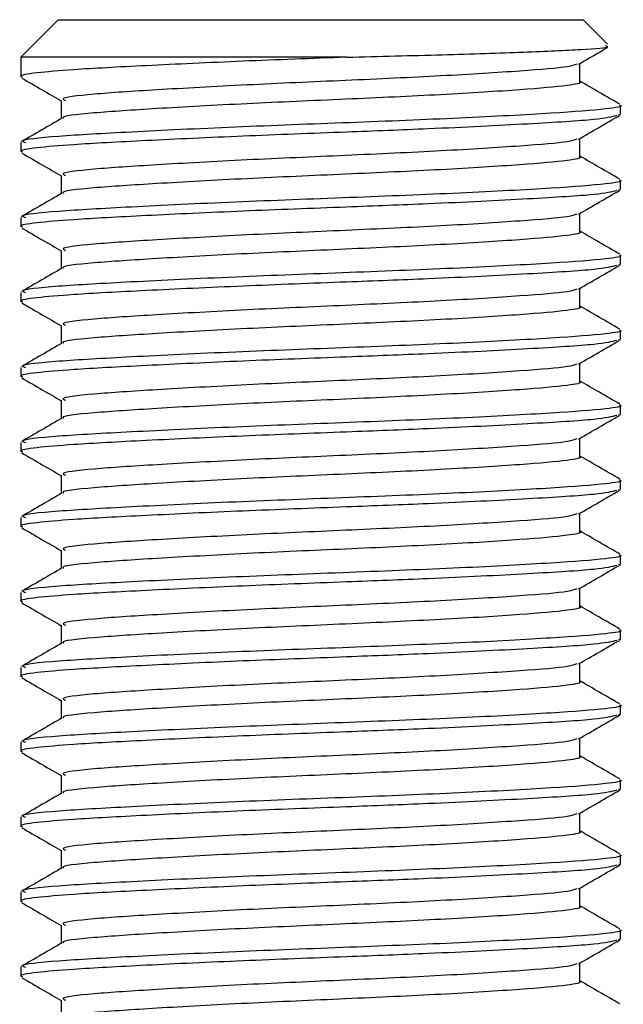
# Model space of a CAD drawing. Header units: millimetres. Extents: x 0 to 420, y 0 to 297.
# Tile 65 of 105: x 266.627 to 267.432, y 205.145 to 206.458. Entities that reach past the tile are written whole.
import ezdxf

# ---------------------------------------------------------------- set-up
doc = ezdxf.new("R2010")
doc.units = ezdxf.units.MM

msp = doc.modelspace()

# ---------------------------------------------------------------- linework, layer by layer
at = {"color": 7, "linetype": 'Continuous', "lineweight": 25}
for p, q in [((266.67843, 206.45829), (266.62843, 206.40829)), ((266.67843, 206.45829), (267.37843, 206.45829)), ((267.41089, 206.42583), (267.37843, 206.45829)), ((266.62843, 206.40829), (266.62843, 206.38186)), ((267.06311, 206.40829), (266.62843, 206.40829)), ((267.3743, 206.37557), (267.3743, 206.39995)), ((266.68256, 206.35057), (266.68256, 206.32629)), ((267.42843, 206.33184), (267.42843, 206.34435)), ((267.42571, 206.33184), (267.42809, 206.33117)), ((266.62843, 206.29439), (266.62843, 206.28186)), ((267.3743, 206.27557), (267.3743, 206.29995)), ((266.68256, 206.25057), (266.68256, 206.22629)), ((267.42843, 206.23184), (267.42843, 206.24435)), ((267.42571, 206.23184), (267.42809, 206.23117)), ((267.3743, 206.17557), (267.3743, 206.19995)), ((266.62843, 206.19439), (266.62843, 206.18186)), ((266.68256, 206.15057), (266.68256, 206.12629)), ((267.42843, 206.13184), (267.42843, 206.14435)), ((267.42571, 206.13184), (267.42809, 206.13117)), ((266.62843, 206.09439), (266.62843, 206.08186)), ((267.3743, 206.07557), (267.3743, 206.09995)), ((266.68256, 206.05057), (266.68256, 206.02629)), ((267.42843, 206.03184), (267.42843, 206.04435)), ((267.42571, 206.03184), (267.42809, 206.03117)), ((266.62843, 205.99439), (266.62843, 205.98186)), ((267.3743, 205.97557), (267.3743, 205.99995)), ((266.68256, 205.95057), (266.68256, 205.92629)), ((267.42843, 205.93184), (267.42843, 205.94435)), ((267.42571, 205.93184), (267.42809, 205.93117)), ((267.3743, 205.87557), (267.3743, 205.89995)), ((266.62843, 205.89439), (266.62843, 205.88186)), ((266.68256, 205.85057), (266.68256, 205.82629)), ((267.42843, 205.83184), (267.42843, 205.84435)), ((267.42571, 205.83184), (267.42809, 205.83117)), ((266.62843, 205.79439), (266.62843, 205.78186)), ((267.3743, 205.77557), (267.3743, 205.79995)), ((266.68256, 205.75057), (266.68256, 205.72629)), ((267.42843, 205.73184), (267.42843, 205.74435)), ((267.42571, 205.73184), (267.42809, 205.73117)), ((267.3743, 205.67557), (267.3743, 205.69995)), ((266.62843, 205.69439), (266.62843, 205.68186)), ((266.68256, 205.65057), (266.68256, 205.62629)), ((267.42843, 205.63184), (267.42843, 205.64435)), ((267.42571, 205.63184), (267.42809, 205.63117)), ((266.62843, 205.59439), (266.62843, 205.58186)), ((267.3743, 205.57557), (267.3743, 205.59995)), ((266.68256, 205.55057), (266.68256, 205.52629)), ((267.42843, 205.53184), (267.42843, 205.54435)), ((267.42571, 205.53184), (267.42809, 205.53117)), ((266.62843, 205.49439), (266.62843, 205.48186)), ((267.3743, 205.47557), (267.3743, 205.49995)), ((266.68256, 205.45057), (266.68256, 205.42629)), ((267.42843, 205.43184), (267.42843, 205.44435)), ((267.42571, 205.43184), (267.42809, 205.43117)), ((267.3743, 205.37557), (267.3743, 205.39995)), ((266.62843, 205.39439), (266.62843, 205.38186)), ((266.68256, 205.35057), (266.68256, 205.32629)), ((267.42843, 205.33184), (267.42843, 205.34435)), ((267.42571, 205.33184), (267.42809, 205.33117)), ((266.62843, 205.29439), (266.62843, 205.28186)), ((267.3743, 205.27557), (267.3743, 205.29995)), ((266.68256, 205.25057), (266.68256, 205.22629)), ((267.42843, 205.23184), (267.42843, 205.24435)), ((267.42571, 205.23184), (267.42809, 205.23117)), ((267.3743, 205.17557), (267.3743, 205.19995)), ((266.62843, 205.19439), (266.62843, 205.18186)), ((266.68256, 205.15057), (266.68256, 205.12629))]:
    msp.add_line(p, q, dxfattribs=at)
for points, knots in [([(267.06311, 206.40829), (267.10672, 206.40937), (267.19393, 206.41151), (267.30448, 206.41518), (267.38057, 206.41856), (267.41664, 206.42109), (267.41009, 206.42278), (267.4083, 206.42324)], [0, 0, 0, 0, 0.2284813, 0.4569625, 0.6854437, 0.9140772, 1, 1, 1, 1]), ([(267.37259, 206.39896), (267.38164, 206.4042), (267.3945, 206.41165), (267.40737, 206.4191), (267.41119, 206.42131)], [0, 0, 0, 0, 0.7031723, 1, 1, 1, 1]), ([(267.06311, 206.40829), (267.01653, 206.40653), (266.92191, 206.40294), (266.79274, 206.39688), (266.69913, 206.3919), (266.64679, 206.38739), (266.62528, 206.38395), (266.63003, 206.38214), (266.63076, 206.38186)], [0, 0, 0, 0, 0.2095728, 0.4256585, 0.6350059, 0.7991923, 0.9690262, 1, 1, 1, 1]), ([(267.36997, 206.39901), (267.36694, 206.39782), (267.35865, 206.39458), (267.29866, 206.38986), (267.19382, 206.38315), (267.06259, 206.37717), (266.92698, 206.37128), (266.80572, 206.36455), (266.72076, 206.35897), (266.67974, 206.35405), (266.68659, 206.35127), (266.68823, 206.35061)], [0, 0, 0, 0, 0.0720147, 0.1963527, 0.3258129, 0.4521154, 0.5780097, 0.7075456, 0.8320575, 0.9599935, 1, 1, 1, 1]), ([(266.62997, 206.3804), (266.63902, 206.37516), (266.65655, 206.36501), (266.67408, 206.35486), (266.68256, 206.34995)], [0, 0, 0, 0, 0.5163558, 1, 1, 1, 1]), ([(267.37313, 206.37558), (267.37351, 206.37544), (267.37828, 206.37369), (267.35751, 206.36995), (267.30036, 206.36485), (267.19337, 206.35816), (267.06269, 206.35217), (266.92703, 206.34628), (266.80544, 206.33955), (266.7218, 206.33397), (266.68118, 206.32952), (266.68563, 206.3272), (266.68601, 206.327)], [0, 0, 0, 0, 0.0082578, 0.1034691, 0.2273249, 0.356283, 0.4820958, 0.6075018, 0.7365354, 0.8605644, 0.9880043, 1, 1, 1, 1]), ([(267.42744, 206.34552), (267.41839, 206.35076), (267.40067, 206.36101), (267.38296, 206.37127), (267.3743, 206.37629)], [0, 0, 0, 0, 0.5112595, 1, 1, 1, 1]), ([(267.42703, 206.34435), (267.42749, 206.3442), (267.43303, 206.34245), (267.40902, 206.3387), (267.34292, 206.3336), (267.21918, 206.32691), (267.06807, 206.32092), (266.91108, 206.31503), (266.77087, 206.3083), (266.67263, 206.30272), (266.62521, 206.29782), (266.63308, 206.29504), (266.63493, 206.29439)], [0, 0, 0, 0, 0.0083406, 0.101003, 0.2215465, 0.34705, 0.469496, 0.5915465, 0.7171234, 0.8378352, 0.9618629, 1, 1, 1, 1]), ([(267.4237, 206.33042), (267.41659, 206.32864), (267.40138, 206.32483), (267.30944, 206.31922), (267.1887, 206.31308), (267.05479, 206.30797), (266.9217, 206.30293), (266.79279, 206.29688), (266.69912, 206.2919), (266.64679, 206.28739), (266.62528, 206.28395), (266.63003, 206.28214), (266.63076, 206.28186)], [0, 0, 0, 0, 0.1103215, 0.235792, 0.3649147, 0.4567307, 0.5705852, 0.6879779, 0.8017099, 0.8909074, 0.9831729, 1, 1, 1, 1]), ([(267.37259, 206.29896), (267.38164, 206.3042), (267.39973, 206.31468), (267.41784, 206.32516), (267.42689, 206.3304)], [0, 0, 0, 0, 0.4999098, 1, 1, 1, 1]), ([(266.68374, 206.32698), (266.67469, 206.32173), (266.65658, 206.31124), (266.63847, 206.30076), (266.62942, 206.29552)], [0, 0, 0, 0, 0.49989867, 1, 1, 1, 1]), ([(267.36997, 206.29901), (267.36694, 206.29782), (267.35865, 206.29458), (267.29866, 206.28986), (267.19382, 206.28315), (267.06259, 206.27717), (266.92698, 206.27128), (266.80572, 206.26455), (266.72076, 206.25897), (266.67974, 206.25405), (266.68659, 206.25127), (266.68823, 206.25061)], [0, 0, 0, 0, 0.0720147, 0.1963527, 0.3258129, 0.4521154, 0.5780097, 0.7075456, 0.8320575, 0.9599935, 1, 1, 1, 1]), ([(266.62997, 206.2804), (266.63902, 206.27516), (266.65655, 206.26501), (266.67408, 206.25486), (266.68256, 206.24995)], [0, 0, 0, 0, 0.5163558, 1, 1, 1, 1]), ([(267.37313, 206.27558), (267.37351, 206.27544), (267.37828, 206.27369), (267.35751, 206.26995), (267.30036, 206.26485), (267.19337, 206.25816), (267.06269, 206.25217), (266.92703, 206.24628), (266.80544, 206.23955), (266.7218, 206.23397), (266.68118, 206.22952), (266.68563, 206.2272), (266.68601, 206.227)], [0, 0, 0, 0, 0.00825778, 0.10346905, 0.22732491, 0.35628301, 0.48209578, 0.60750183, 0.73653536, 0.86056442, 0.9880043, 1, 1, 1, 1]), ([(267.42744, 206.24552), (267.41839, 206.25076), (267.40067, 206.26101), (267.38296, 206.27127), (267.3743, 206.27629)], [0, 0, 0, 0, 0.5112595, 1, 1, 1, 1]), ([(267.42703, 206.24435), (267.42749, 206.2442), (267.43303, 206.24245), (267.40902, 206.2387), (267.34292, 206.2336), (267.21918, 206.22691), (267.06807, 206.22092), (266.91108, 206.21503), (266.77087, 206.2083), (266.67263, 206.20272), (266.62521, 206.19782), (266.63308, 206.19504), (266.63493, 206.19439)], [0, 0, 0, 0, 0.0083406, 0.101003, 0.2215465, 0.34705, 0.469496, 0.5915465, 0.7171234, 0.8378352, 0.9618629, 1, 1, 1, 1]), ([(267.4237, 206.23042), (267.41659, 206.22864), (267.40138, 206.22483), (267.30944, 206.21922), (267.1887, 206.21308), (267.05479, 206.20797), (266.9217, 206.20293), (266.79279, 206.19688), (266.69912, 206.1919), (266.64679, 206.18739), (266.62528, 206.18395), (266.63003, 206.18214), (266.63076, 206.18186)], [0, 0, 0, 0, 0.1103215, 0.235792, 0.3649147, 0.4567307, 0.5705852, 0.6879779, 0.8017099, 0.8909074, 0.9831729, 1, 1, 1, 1]), ([(266.68374, 206.22698), (266.67469, 206.22173), (266.65658, 206.21124), (266.63847, 206.20076), (266.62942, 206.19552)], [0, 0, 0, 0, 0.4998987, 1, 1, 1, 1]), ([(267.37259, 206.19896), (267.38164, 206.2042), (267.39973, 206.21468), (267.41784, 206.22516), (267.42689, 206.2304)], [0, 0, 0, 0, 0.4999098, 1, 1, 1, 1]), ([(267.36997, 206.19901), (267.36694, 206.19782), (267.35865, 206.19458), (267.29866, 206.18986), (267.19382, 206.18315), (267.06259, 206.17717), (266.92698, 206.17128), (266.80572, 206.16455), (266.72076, 206.15897), (266.67974, 206.15405), (266.68659, 206.15127), (266.68823, 206.15061)], [0, 0, 0, 0, 0.0720147, 0.1963527, 0.3258129, 0.4521154, 0.5780097, 0.7075456, 0.8320575, 0.9599935, 1, 1, 1, 1]), ([(266.62997, 206.1804), (266.63902, 206.17516), (266.65655, 206.16501), (266.67408, 206.15486), (266.68256, 206.14995)], [0, 0, 0, 0, 0.5163558, 1, 1, 1, 1]), ([(267.37313, 206.17558), (267.37351, 206.17544), (267.37828, 206.17369), (267.35751, 206.16995), (267.30036, 206.16485), (267.19337, 206.15816), (267.06269, 206.15217), (266.92703, 206.14628), (266.80544, 206.13955), (266.7218, 206.13397), (266.68118, 206.12952), (266.68563, 206.1272), (266.68601, 206.127)], [0, 0, 0, 0, 0.0082578, 0.1034691, 0.2273249, 0.356283, 0.4820958, 0.6075018, 0.7365354, 0.8605644, 0.9880043, 1, 1, 1, 1]), ([(267.42744, 206.14552), (267.41839, 206.15076), (267.40067, 206.16101), (267.38296, 206.17127), (267.3743, 206.17629)], [0, 0, 0, 0, 0.5112595, 1, 1, 1, 1]), ([(267.42703, 206.14435), (267.42749, 206.1442), (267.43303, 206.14245), (267.40902, 206.1387), (267.34292, 206.1336), (267.21918, 206.12691), (267.06807, 206.12092), (266.91108, 206.11503), (266.77087, 206.1083), (266.67263, 206.10272), (266.62521, 206.09782), (266.63308, 206.09504), (266.63493, 206.09439)], [0, 0, 0, 0, 0.0083406, 0.101003, 0.2215465, 0.34705, 0.469496, 0.5915465, 0.7171234, 0.8378352, 0.9618629, 1, 1, 1, 1]), ([(267.4237, 206.13042), (267.41659, 206.12864), (267.40138, 206.12483), (267.30944, 206.11922), (267.1887, 206.11308), (267.05479, 206.10797), (266.9217, 206.10293), (266.79279, 206.09688), (266.69912, 206.0919), (266.64679, 206.08739), (266.62528, 206.08395), (266.63003, 206.08214), (266.63076, 206.08186)], [0, 0, 0, 0, 0.1103215, 0.235792, 0.3649147, 0.4567307, 0.5705852, 0.6879779, 0.8017099, 0.8909074, 0.9831729, 1, 1, 1, 1]), ([(266.68374, 206.12698), (266.67469, 206.12173), (266.65658, 206.11124), (266.63847, 206.10076), (266.62942, 206.09552)], [0, 0, 0, 0, 0.4998987, 1, 1, 1, 1]), ([(267.37259, 206.09896), (267.38164, 206.1042), (267.39973, 206.11468), (267.41784, 206.12516), (267.42689, 206.1304)], [0, 0, 0, 0, 0.4999098, 1, 1, 1, 1]), ([(267.36997, 206.09901), (267.36694, 206.09782), (267.35865, 206.09458), (267.29866, 206.08986), (267.19382, 206.08315), (267.06259, 206.07717), (266.92698, 206.07128), (266.80572, 206.06455), (266.72076, 206.05897), (266.67974, 206.05405), (266.68659, 206.05127), (266.68823, 206.05061)], [0, 0, 0, 0, 0.0720147, 0.1963527, 0.3258129, 0.4521154, 0.5780097, 0.7075456, 0.8320575, 0.9599935, 1, 1, 1, 1]), ([(266.62997, 206.0804), (266.63902, 206.07516), (266.65655, 206.06501), (266.67408, 206.05486), (266.68256, 206.04995)], [0, 0, 0, 0, 0.5163558, 1, 1, 1, 1]), ([(267.37313, 206.07558), (267.37351, 206.07544), (267.37828, 206.07369), (267.35751, 206.06995), (267.30036, 206.06485), (267.19337, 206.05816), (267.06269, 206.05217), (266.92703, 206.04628), (266.80544, 206.03955), (266.7218, 206.03397), (266.68118, 206.02952), (266.68563, 206.0272), (266.68601, 206.027)], [0, 0, 0, 0, 0.0082578, 0.1034691, 0.2273249, 0.356283, 0.4820958, 0.6075018, 0.7365354, 0.8605644, 0.9880043, 1, 1, 1, 1]), ([(267.42744, 206.04552), (267.41839, 206.05076), (267.40067, 206.06101), (267.38296, 206.07127), (267.3743, 206.07629)], [0, 0, 0, 0, 0.5112595, 1, 1, 1, 1]), ([(267.42703, 206.04435), (267.42749, 206.0442), (267.43303, 206.04245), (267.40902, 206.0387), (267.34292, 206.0336), (267.21918, 206.02691), (267.06807, 206.02092), (266.91108, 206.01503), (266.77087, 206.0083), (266.67263, 206.00272), (266.62521, 205.99782), (266.63308, 205.99504), (266.63493, 205.99439)], [0, 0, 0, 0, 0.0083406, 0.101003, 0.2215465, 0.34705, 0.469496, 0.5915465, 0.7171234, 0.8378352, 0.9618629, 1, 1, 1, 1]), ([(267.4237, 206.03042), (267.41659, 206.02864), (267.40138, 206.02483), (267.30944, 206.01922), (267.1887, 206.01308), (267.05479, 206.00797), (266.9217, 206.00293), (266.79279, 205.99688), (266.69912, 205.9919), (266.64679, 205.98739), (266.62528, 205.98395), (266.63003, 205.98214), (266.63076, 205.98186)], [0, 0, 0, 0, 0.1103215, 0.235792, 0.3649147, 0.4567307, 0.5705852, 0.6879779, 0.8017099, 0.8909074, 0.9831729, 1, 1, 1, 1]), ([(267.37259, 205.99896), (267.38164, 206.0042), (267.39973, 206.01468), (267.41784, 206.02516), (267.42689, 206.0304)], [0, 0, 0, 0, 0.4999098, 1, 1, 1, 1]), ([(266.68374, 206.02698), (266.67469, 206.02173), (266.65658, 206.01124), (266.63847, 206.00076), (266.62942, 205.99552)], [0, 0, 0, 0, 0.4998987, 1, 1, 1, 1]), ([(267.36997, 205.99901), (267.36694, 205.99782), (267.35865, 205.99458), (267.29866, 205.98986), (267.19382, 205.98315), (267.06259, 205.97717), (266.92698, 205.97128), (266.80572, 205.96455), (266.72076, 205.95897), (266.67974, 205.95405), (266.68659, 205.95127), (266.68823, 205.95061)], [0, 0, 0, 0, 0.07201471, 0.19635274, 0.32581288, 0.45211544, 0.57800969, 0.70754555, 0.83205746, 0.95999345, 1, 1, 1, 1]), ([(266.62997, 205.9804), (266.63902, 205.97516), (266.65655, 205.96501), (266.67408, 205.95486), (266.68256, 205.94995)], [0, 0, 0, 0, 0.5163558, 1, 1, 1, 1]), ([(267.37313, 205.97558), (267.37351, 205.97544), (267.37828, 205.97369), (267.35751, 205.96995), (267.30036, 205.96485), (267.19337, 205.95816), (267.06269, 205.95217), (266.92703, 205.94628), (266.80544, 205.93955), (266.7218, 205.93397), (266.68118, 205.92952), (266.68563, 205.9272), (266.68601, 205.927)], [0, 0, 0, 0, 0.0082578, 0.1034691, 0.2273249, 0.356283, 0.4820958, 0.6075018, 0.7365354, 0.8605644, 0.9880043, 1, 1, 1, 1]), ([(267.42744, 205.94552), (267.41839, 205.95076), (267.40067, 205.96101), (267.38296, 205.97127), (267.3743, 205.97629)], [0, 0, 0, 0, 0.5112595, 1, 1, 1, 1]), ([(267.42703, 205.94435), (267.42749, 205.9442), (267.43303, 205.94245), (267.40902, 205.9387), (267.34292, 205.9336), (267.21918, 205.92691), (267.06807, 205.92092), (266.91108, 205.91503), (266.77087, 205.9083), (266.67263, 205.90272), (266.62521, 205.89782), (266.63308, 205.89504), (266.63493, 205.89439)], [0, 0, 0, 0, 0.0083406, 0.101003, 0.2215465, 0.34705, 0.469496, 0.5915465, 0.7171234, 0.8378352, 0.9618629, 1, 1, 1, 1]), ([(267.4237, 205.93042), (267.41659, 205.92864), (267.40138, 205.92483), (267.30944, 205.91922), (267.1887, 205.91308), (267.05479, 205.90797), (266.9217, 205.90293), (266.79279, 205.89688), (266.69912, 205.8919), (266.64679, 205.88739), (266.62528, 205.88395), (266.63003, 205.88214), (266.63076, 205.88186)], [0, 0, 0, 0, 0.1103215, 0.235792, 0.3649147, 0.4567307, 0.5705852, 0.6879779, 0.8017099, 0.8909074, 0.9831729, 1, 1, 1, 1]), ([(266.68374, 205.92698), (266.67469, 205.92173), (266.65658, 205.91124), (266.63847, 205.90076), (266.62942, 205.89552)], [0, 0, 0, 0, 0.4998987, 1, 1, 1, 1]), ([(267.37259, 205.89896), (267.38164, 205.9042), (267.39973, 205.91468), (267.41784, 205.92516), (267.42689, 205.9304)], [0, 0, 0, 0, 0.4999098, 1, 1, 1, 1]), ([(267.36997, 205.89901), (267.36694, 205.89782), (267.35865, 205.89458), (267.29866, 205.88986), (267.19382, 205.88315), (267.06259, 205.87717), (266.92698, 205.87128), (266.80572, 205.86455), (266.72076, 205.85897), (266.67974, 205.85405), (266.68659, 205.85127), (266.68823, 205.85061)], [0, 0, 0, 0, 0.0720147, 0.1963527, 0.3258129, 0.4521154, 0.5780097, 0.7075456, 0.8320575, 0.9599935, 1, 1, 1, 1]), ([(266.62997, 205.8804), (266.63902, 205.87516), (266.65655, 205.86501), (266.67408, 205.85486), (266.68256, 205.84995)], [0, 0, 0, 0, 0.5163558, 1, 1, 1, 1]), ([(267.37313, 205.87558), (267.37351, 205.87544), (267.37828, 205.87369), (267.35751, 205.86995), (267.30036, 205.86485), (267.19337, 205.85816), (267.06269, 205.85217), (266.92703, 205.84628), (266.80544, 205.83955), (266.7218, 205.83397), (266.68118, 205.82952), (266.68563, 205.8272), (266.68601, 205.827)], [0, 0, 0, 0, 0.0082578, 0.1034691, 0.2273249, 0.356283, 0.4820958, 0.6075018, 0.7365354, 0.8605644, 0.9880043, 1, 1, 1, 1]), ([(267.42744, 205.84552), (267.41839, 205.85076), (267.40067, 205.86101), (267.38296, 205.87127), (267.3743, 205.87629)], [0, 0, 0, 0, 0.5112595, 1, 1, 1, 1]), ([(267.42703, 205.84435), (267.42749, 205.8442), (267.43303, 205.84245), (267.40902, 205.8387), (267.34292, 205.8336), (267.21918, 205.82691), (267.06807, 205.82092), (266.91108, 205.81503), (266.77087, 205.8083), (266.67263, 205.80272), (266.62521, 205.79782), (266.63308, 205.79504), (266.63493, 205.79439)], [0, 0, 0, 0, 0.0083406, 0.101003, 0.2215465, 0.34705, 0.469496, 0.5915465, 0.7171234, 0.8378352, 0.9618629, 1, 1, 1, 1]), ([(267.4237, 205.83042), (267.41659, 205.82864), (267.40138, 205.82483), (267.30944, 205.81922), (267.1887, 205.81308), (267.05479, 205.80797), (266.9217, 205.80293), (266.79279, 205.79688), (266.69912, 205.7919), (266.64679, 205.78739), (266.62528, 205.78395), (266.63003, 205.78214), (266.63076, 205.78186)], [0, 0, 0, 0, 0.1103215, 0.235792, 0.3649147, 0.4567307, 0.5705852, 0.6879779, 0.8017099, 0.8909074, 0.9831729, 1, 1, 1, 1]), ([(267.37259, 205.79896), (267.38164, 205.8042), (267.39973, 205.81468), (267.41784, 205.82516), (267.42689, 205.8304)], [0, 0, 0, 0, 0.4999098, 1, 1, 1, 1]), ([(266.68374, 205.82698), (266.67469, 205.82173), (266.65658, 205.81124), (266.63847, 205.80076), (266.62942, 205.79552)], [0, 0, 0, 0, 0.4998987, 1, 1, 1, 1]), ([(267.36997, 205.79901), (267.36694, 205.79782), (267.35865, 205.79458), (267.29866, 205.78986), (267.19382, 205.78315), (267.06259, 205.77717), (266.92698, 205.77128), (266.80572, 205.76455), (266.72076, 205.75897), (266.67974, 205.75405), (266.68659, 205.75127), (266.68823, 205.75061)], [0, 0, 0, 0, 0.0720147, 0.1963527, 0.3258129, 0.4521154, 0.5780097, 0.7075456, 0.8320575, 0.9599935, 1, 1, 1, 1]), ([(266.62997, 205.7804), (266.63902, 205.77516), (266.65655, 205.76501), (266.67408, 205.75486), (266.68256, 205.74995)], [0, 0, 0, 0, 0.5163558, 1, 1, 1, 1]), ([(267.37313, 205.77558), (267.37351, 205.77544), (267.37828, 205.77369), (267.35751, 205.76995), (267.30036, 205.76485), (267.19337, 205.75816), (267.06269, 205.75217), (266.92703, 205.74628), (266.80544, 205.73955), (266.7218, 205.73397), (266.68118, 205.72952), (266.68563, 205.7272), (266.68601, 205.727)], [0, 0, 0, 0, 0.0082578, 0.1034691, 0.2273249, 0.356283, 0.4820958, 0.6075018, 0.7365354, 0.8605644, 0.9880043, 1, 1, 1, 1]), ([(267.42744, 205.74552), (267.41839, 205.75076), (267.40067, 205.76101), (267.38296, 205.77127), (267.3743, 205.77629)], [0, 0, 0, 0, 0.5112595, 1, 1, 1, 1]), ([(267.42703, 205.74435), (267.42749, 205.7442), (267.43303, 205.74245), (267.40902, 205.7387), (267.34292, 205.7336), (267.21918, 205.72691), (267.06807, 205.72092), (266.91108, 205.71503), (266.77087, 205.7083), (266.67263, 205.70272), (266.62521, 205.69782), (266.63308, 205.69504), (266.63493, 205.69439)], [0, 0, 0, 0, 0.0083406, 0.101003, 0.2215465, 0.34705, 0.469496, 0.5915465, 0.7171234, 0.8378352, 0.9618629, 1, 1, 1, 1]), ([(267.4237, 205.73042), (267.41659, 205.72864), (267.40138, 205.72483), (267.30944, 205.71922), (267.1887, 205.71308), (267.05479, 205.70797), (266.9217, 205.70293), (266.79279, 205.69688), (266.69912, 205.6919), (266.64679, 205.68739), (266.62528, 205.68395), (266.63003, 205.68214), (266.63076, 205.68186)], [0, 0, 0, 0, 0.1103215, 0.235792, 0.3649147, 0.4567307, 0.5705852, 0.6879779, 0.8017099, 0.8909074, 0.9831729, 1, 1, 1, 1]), ([(266.68374, 205.72698), (266.67469, 205.72173), (266.65658, 205.71124), (266.63847, 205.70076), (266.62942, 205.69552)], [0, 0, 0, 0, 0.4998987, 1, 1, 1, 1]), ([(267.37259, 205.69896), (267.38164, 205.7042), (267.39973, 205.71468), (267.41784, 205.72516), (267.42689, 205.7304)], [0, 0, 0, 0, 0.4999098, 1, 1, 1, 1]), ([(267.36997, 205.69901), (267.36694, 205.69782), (267.35865, 205.69458), (267.29866, 205.68986), (267.19382, 205.68315), (267.06259, 205.67717), (266.92698, 205.67128), (266.80572, 205.66455), (266.72076, 205.65897), (266.67974, 205.65405), (266.68659, 205.65127), (266.68823, 205.65061)], [0, 0, 0, 0, 0.0720147, 0.1963527, 0.3258129, 0.4521154, 0.5780097, 0.7075456, 0.8320575, 0.9599935, 1, 1, 1, 1]), ([(266.62997, 205.6804), (266.63902, 205.67516), (266.65655, 205.66501), (266.67408, 205.65486), (266.68256, 205.64995)], [0, 0, 0, 0, 0.5163558, 1, 1, 1, 1]), ([(267.37313, 205.67558), (267.37351, 205.67544), (267.37828, 205.67369), (267.35751, 205.66995), (267.30036, 205.66485), (267.19337, 205.65816), (267.06269, 205.65217), (266.92703, 205.64628), (266.80544, 205.63955), (266.7218, 205.63397), (266.68118, 205.62952), (266.68563, 205.6272), (266.68601, 205.627)], [0, 0, 0, 0, 0.0082578, 0.1034691, 0.2273249, 0.356283, 0.4820958, 0.6075018, 0.7365354, 0.8605644, 0.9880043, 1, 1, 1, 1]), ([(267.42744, 205.64552), (267.41839, 205.65076), (267.40067, 205.66101), (267.38296, 205.67127), (267.3743, 205.67629)], [0, 0, 0, 0, 0.5112595, 1, 1, 1, 1]), ([(267.42703, 205.64435), (267.42749, 205.6442), (267.43303, 205.64245), (267.40902, 205.6387), (267.34292, 205.6336), (267.21918, 205.62691), (267.06807, 205.62092), (266.91108, 205.61503), (266.77087, 205.6083), (266.67263, 205.60272), (266.62521, 205.59782), (266.63308, 205.59504), (266.63493, 205.59439)], [0, 0, 0, 0, 0.0083406, 0.101003, 0.2215465, 0.34705, 0.469496, 0.5915465, 0.7171234, 0.8378352, 0.9618629, 1, 1, 1, 1]), ([(267.4237, 205.63042), (267.41659, 205.62864), (267.40138, 205.62483), (267.30944, 205.61922), (267.1887, 205.61308), (267.05479, 205.60797), (266.9217, 205.60293), (266.79279, 205.59688), (266.69912, 205.5919), (266.64679, 205.58739), (266.62528, 205.58395), (266.63003, 205.58214), (266.63076, 205.58186)], [0, 0, 0, 0, 0.1103215, 0.235792, 0.3649147, 0.4567307, 0.5705852, 0.6879779, 0.8017099, 0.8909074, 0.9831729, 1, 1, 1, 1]), ([(266.68374, 205.62698), (266.67469, 205.62173), (266.65658, 205.61124), (266.63847, 205.60076), (266.62942, 205.59552)], [0, 0, 0, 0, 0.4998987, 1, 1, 1, 1]), ([(267.37259, 205.59896), (267.38164, 205.6042), (267.39973, 205.61468), (267.41784, 205.62516), (267.42689, 205.6304)], [0, 0, 0, 0, 0.4999098, 1, 1, 1, 1]), ([(267.36997, 205.59901), (267.36694, 205.59782), (267.35865, 205.59458), (267.29866, 205.58986), (267.19382, 205.58315), (267.06259, 205.57717), (266.92698, 205.57128), (266.80572, 205.56455), (266.72076, 205.55897), (266.67974, 205.55405), (266.68659, 205.55127), (266.68823, 205.55061)], [0, 0, 0, 0, 0.0720147, 0.1963527, 0.3258129, 0.4521154, 0.5780097, 0.7075456, 0.8320575, 0.9599935, 1, 1, 1, 1]), ([(266.62997, 205.5804), (266.63902, 205.57516), (266.65655, 205.56501), (266.67408, 205.55486), (266.68256, 205.54995)], [0, 0, 0, 0, 0.5163558, 1, 1, 1, 1]), ([(267.37313, 205.57558), (267.37351, 205.57544), (267.37828, 205.57369), (267.35751, 205.56995), (267.30036, 205.56485), (267.19337, 205.55816), (267.06269, 205.55217), (266.92703, 205.54628), (266.80544, 205.53955), (266.7218, 205.53397), (266.68118, 205.52952), (266.68563, 205.5272), (266.68601, 205.527)], [0, 0, 0, 0, 0.0082578, 0.1034691, 0.2273249, 0.356283, 0.4820958, 0.6075018, 0.7365354, 0.8605644, 0.9880043, 1, 1, 1, 1]), ([(267.42744, 205.54552), (267.41839, 205.55076), (267.40067, 205.56101), (267.38296, 205.57127), (267.3743, 205.57629)], [0, 0, 0, 0, 0.5112595, 1, 1, 1, 1]), ([(267.42703, 205.54435), (267.42749, 205.5442), (267.43303, 205.54245), (267.40902, 205.5387), (267.34292, 205.5336), (267.21918, 205.52691), (267.06807, 205.52092), (266.91108, 205.51503), (266.77087, 205.5083), (266.67263, 205.50272), (266.62521, 205.49782), (266.63308, 205.49504), (266.63493, 205.49439)], [0, 0, 0, 0, 0.0083406, 0.101003, 0.2215465, 0.34705, 0.469496, 0.5915465, 0.7171234, 0.8378352, 0.9618629, 1, 1, 1, 1]), ([(267.4237, 205.53042), (267.41659, 205.52864), (267.40138, 205.52483), (267.30944, 205.51922), (267.1887, 205.51308), (267.05479, 205.50797), (266.9217, 205.50293), (266.79279, 205.49688), (266.69912, 205.4919), (266.64679, 205.48739), (266.62528, 205.48395), (266.63003, 205.48214), (266.63076, 205.48186)], [0, 0, 0, 0, 0.1103215, 0.235792, 0.3649147, 0.4567307, 0.5705852, 0.6879779, 0.8017099, 0.8909074, 0.9831729, 1, 1, 1, 1]), ([(267.37259, 205.49896), (267.38164, 205.5042), (267.39973, 205.51468), (267.41784, 205.52516), (267.42689, 205.5304)], [0, 0, 0, 0, 0.4999098, 1, 1, 1, 1]), ([(266.68374, 205.52698), (266.67469, 205.52173), (266.65658, 205.51124), (266.63847, 205.50076), (266.62942, 205.49552)], [0, 0, 0, 0, 0.4998987, 1, 1, 1, 1]), ([(267.36997, 205.49901), (267.36694, 205.49782), (267.35865, 205.49458), (267.29866, 205.48986), (267.19382, 205.48315), (267.06259, 205.47717), (266.92698, 205.47128), (266.80572, 205.46455), (266.72076, 205.45897), (266.67974, 205.45405), (266.68659, 205.45127), (266.68823, 205.45061)], [0, 0, 0, 0, 0.0720147, 0.1963527, 0.3258129, 0.4521154, 0.5780097, 0.7075456, 0.8320575, 0.9599935, 1, 1, 1, 1]), ([(266.62997, 205.4804), (266.63902, 205.47516), (266.65655, 205.46501), (266.67408, 205.45486), (266.68256, 205.44995)], [0, 0, 0, 0, 0.5163558, 1, 1, 1, 1]), ([(267.37313, 205.47558), (267.37351, 205.47544), (267.37828, 205.47369), (267.35751, 205.46995), (267.30036, 205.46485), (267.19337, 205.45816), (267.06269, 205.45217), (266.92703, 205.44628), (266.80544, 205.43955), (266.7218, 205.43397), (266.68118, 205.42952), (266.68563, 205.4272), (266.68601, 205.427)], [0, 0, 0, 0, 0.00825778, 0.10346905, 0.22732491, 0.35628301, 0.48209578, 0.60750183, 0.73653536, 0.86056442, 0.9880043, 1, 1, 1, 1]), ([(267.42744, 205.44552), (267.41839, 205.45076), (267.40067, 205.46101), (267.38296, 205.47127), (267.3743, 205.47629)], [0, 0, 0, 0, 0.5112595, 1, 1, 1, 1]), ([(267.42703, 205.44435), (267.42749, 205.4442), (267.43303, 205.44245), (267.40902, 205.4387), (267.34292, 205.4336), (267.21918, 205.42691), (267.06807, 205.42092), (266.91108, 205.41503), (266.77087, 205.4083), (266.67263, 205.40272), (266.62521, 205.39782), (266.63308, 205.39504), (266.63493, 205.39439)], [0, 0, 0, 0, 0.0083406, 0.101003, 0.2215465, 0.34705, 0.469496, 0.5915465, 0.7171234, 0.8378352, 0.9618629, 1, 1, 1, 1]), ([(267.4237, 205.43042), (267.41659, 205.42864), (267.40138, 205.42483), (267.30944, 205.41922), (267.1887, 205.41308), (267.05479, 205.40797), (266.9217, 205.40293), (266.79279, 205.39688), (266.69912, 205.3919), (266.64679, 205.38739), (266.62528, 205.38395), (266.63003, 205.38214), (266.63076, 205.38186)], [0, 0, 0, 0, 0.1103215, 0.235792, 0.3649147, 0.4567307, 0.5705852, 0.6879779, 0.8017099, 0.8909074, 0.9831729, 1, 1, 1, 1]), ([(266.68374, 205.42698), (266.67469, 205.42173), (266.65658, 205.41124), (266.63847, 205.40076), (266.62942, 205.39552)], [0, 0, 0, 0, 0.49989867, 1, 1, 1, 1]), ([(267.37259, 205.39896), (267.38164, 205.4042), (267.39973, 205.41468), (267.41784, 205.42516), (267.42689, 205.4304)], [0, 0, 0, 0, 0.4999098, 1, 1, 1, 1]), ([(267.36997, 205.39901), (267.36694, 205.39782), (267.35865, 205.39458), (267.29866, 205.38986), (267.19382, 205.38315), (267.06259, 205.37717), (266.92698, 205.37128), (266.80572, 205.36455), (266.72076, 205.35897), (266.67974, 205.35405), (266.68659, 205.35127), (266.68823, 205.35061)], [0, 0, 0, 0, 0.0720147, 0.1963527, 0.3258129, 0.4521154, 0.5780097, 0.7075456, 0.8320575, 0.9599935, 1, 1, 1, 1]), ([(266.62997, 205.3804), (266.63902, 205.37516), (266.65655, 205.36501), (266.67408, 205.35486), (266.68256, 205.34995)], [0, 0, 0, 0, 0.51635581, 1, 1, 1, 1]), ([(267.37313, 205.37558), (267.37351, 205.37544), (267.37828, 205.37369), (267.35751, 205.36995), (267.30036, 205.36485), (267.19337, 205.35816), (267.06269, 205.35217), (266.92703, 205.34628), (266.80544, 205.33955), (266.7218, 205.33397), (266.68118, 205.32952), (266.68563, 205.3272), (266.68601, 205.327)], [0, 0, 0, 0, 0.0082578, 0.1034691, 0.2273249, 0.356283, 0.4820958, 0.6075018, 0.7365354, 0.8605644, 0.9880043, 1, 1, 1, 1]), ([(267.42744, 205.34552), (267.41839, 205.35076), (267.40067, 205.36101), (267.38296, 205.37127), (267.3743, 205.37629)], [0, 0, 0, 0, 0.5112595, 1, 1, 1, 1]), ([(267.42703, 205.34435), (267.42749, 205.3442), (267.43303, 205.34245), (267.40902, 205.3387), (267.34292, 205.3336), (267.21918, 205.32691), (267.06807, 205.32092), (266.91108, 205.31503), (266.77087, 205.3083), (266.67263, 205.30272), (266.62521, 205.29782), (266.63308, 205.29504), (266.63493, 205.29439)], [0, 0, 0, 0, 0.0083406, 0.101003, 0.2215465, 0.34705, 0.469496, 0.5915465, 0.7171234, 0.8378352, 0.9618629, 1, 1, 1, 1]), ([(267.4237, 205.33042), (267.41659, 205.32864), (267.40138, 205.32483), (267.30944, 205.31922), (267.1887, 205.31308), (267.05479, 205.30797), (266.9217, 205.30293), (266.79279, 205.29688), (266.69912, 205.2919), (266.64679, 205.28739), (266.62528, 205.28395), (266.63003, 205.28214), (266.63076, 205.28186)], [0, 0, 0, 0, 0.1103215, 0.235792, 0.3649147, 0.4567307, 0.5705852, 0.6879779, 0.8017099, 0.8909074, 0.9831729, 1, 1, 1, 1]), ([(266.68374, 205.32698), (266.67469, 205.32173), (266.65658, 205.31124), (266.63847, 205.30076), (266.62942, 205.29552)], [0, 0, 0, 0, 0.4998987, 1, 1, 1, 1]), ([(267.37259, 205.29896), (267.38164, 205.3042), (267.39973, 205.31468), (267.41784, 205.32516), (267.42689, 205.3304)], [0, 0, 0, 0, 0.4999098, 1, 1, 1, 1]), ([(267.36997, 205.29901), (267.36694, 205.29782), (267.35865, 205.29458), (267.29866, 205.28986), (267.19382, 205.28315), (267.06259, 205.27717), (266.92698, 205.27128), (266.80572, 205.26455), (266.72076, 205.25897), (266.67974, 205.25405), (266.68659, 205.25127), (266.68823, 205.25061)], [0, 0, 0, 0, 0.0720147, 0.1963527, 0.3258129, 0.4521154, 0.5780097, 0.7075456, 0.8320575, 0.9599935, 1, 1, 1, 1]), ([(266.62997, 205.2804), (266.63902, 205.27516), (266.65655, 205.26501), (266.67408, 205.25486), (266.68256, 205.24995)], [0, 0, 0, 0, 0.5163558, 1, 1, 1, 1]), ([(267.37313, 205.27558), (267.37351, 205.27544), (267.37828, 205.27369), (267.35751, 205.26995), (267.30036, 205.26485), (267.19337, 205.25816), (267.06269, 205.25217), (266.92703, 205.24628), (266.80544, 205.23955), (266.7218, 205.23397), (266.68118, 205.22952), (266.68563, 205.2272), (266.68601, 205.227)], [0, 0, 0, 0, 0.00825778, 0.10346905, 0.22732491, 0.35628301, 0.48209578, 0.60750183, 0.73653536, 0.86056442, 0.9880043, 1, 1, 1, 1]), ([(267.42744, 205.24552), (267.41839, 205.25076), (267.40067, 205.26101), (267.38296, 205.27127), (267.3743, 205.27629)], [0, 0, 0, 0, 0.5112595, 1, 1, 1, 1]), ([(267.42703, 205.24435), (267.42749, 205.2442), (267.43303, 205.24245), (267.40902, 205.2387), (267.34292, 205.2336), (267.21918, 205.22691), (267.06807, 205.22092), (266.91108, 205.21503), (266.77087, 205.2083), (266.67263, 205.20272), (266.62521, 205.19782), (266.63308, 205.19504), (266.63493, 205.19439)], [0, 0, 0, 0, 0.0083406, 0.101003, 0.2215465, 0.34705, 0.469496, 0.5915465, 0.7171234, 0.8378352, 0.9618629, 1, 1, 1, 1]), ([(267.4237, 205.23042), (267.41659, 205.22864), (267.40138, 205.22483), (267.30944, 205.21922), (267.1887, 205.21308), (267.05479, 205.20797), (266.9217, 205.20293), (266.79279, 205.19688), (266.69912, 205.1919), (266.64679, 205.18739), (266.62528, 205.18395), (266.63003, 205.18214), (266.63076, 205.18186)], [0, 0, 0, 0, 0.1103215, 0.235792, 0.3649147, 0.4567307, 0.5705852, 0.6879779, 0.8017099, 0.8909074, 0.9831729, 1, 1, 1, 1]), ([(266.68374, 205.22698), (266.67469, 205.22173), (266.65658, 205.21124), (266.63847, 205.20076), (266.62942, 205.19552)], [0, 0, 0, 0, 0.4998987, 1, 1, 1, 1]), ([(267.37259, 205.19896), (267.38164, 205.2042), (267.39973, 205.21468), (267.41784, 205.22516), (267.42689, 205.2304)], [0, 0, 0, 0, 0.4999098, 1, 1, 1, 1]), ([(267.36997, 205.19901), (267.36694, 205.19782), (267.35865, 205.19458), (267.29866, 205.18986), (267.19382, 205.18315), (267.06259, 205.17717), (266.92698, 205.17128), (266.80572, 205.16455), (266.72076, 205.15897), (266.67974, 205.15405), (266.68659, 205.15127), (266.68823, 205.15061)], [0, 0, 0, 0, 0.0720147, 0.1963527, 0.3258129, 0.4521154, 0.5780097, 0.7075456, 0.8320575, 0.9599935, 1, 1, 1, 1]), ([(266.62997, 205.1804), (266.63902, 205.17516), (266.65655, 205.16501), (266.67408, 205.15486), (266.68256, 205.14995)], [0, 0, 0, 0, 0.5163558, 1, 1, 1, 1]), ([(267.37313, 205.17558), (267.37351, 205.17544), (267.37828, 205.17369), (267.35751, 205.16995), (267.30036, 205.16485), (267.19337, 205.15816), (267.06269, 205.15217), (266.92703, 205.14628), (266.80544, 205.13955), (266.7218, 205.13397), (266.68118, 205.12952), (266.68563, 205.1272), (266.68601, 205.127)], [0, 0, 0, 0, 0.0082578, 0.1034691, 0.2273249, 0.356283, 0.4820958, 0.6075018, 0.7365354, 0.8605644, 0.9880043, 1, 1, 1, 1]), ([(267.42744, 205.14552), (267.41839, 205.15076), (267.40067, 205.16101), (267.38296, 205.17127), (267.3743, 205.17629)], [0, 0, 0, 0, 0.5112595, 1, 1, 1, 1])]:
    msp.add_open_spline(points, degree=3, knots=knots, dxfattribs=at)

doc.saveas('drawing.dxf')
